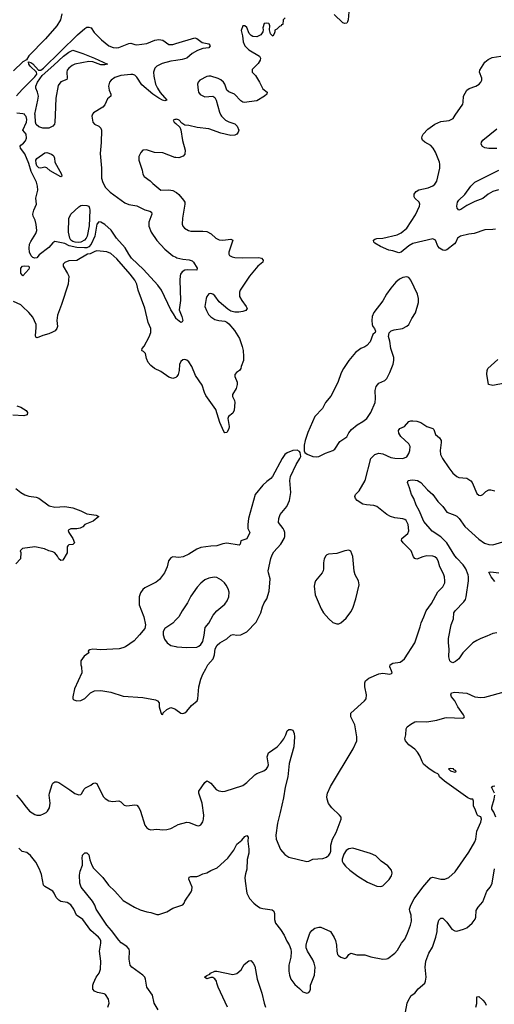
# Model space of a CAD drawing. Header units: inches. Extents: x 1473912 to 1647258, y 640388 to 773423.
# Tile 180 of 256: x 1558440 to 1563186, y 681120 to 690953. Entities that reach past the tile are written whole.
import ezdxf

# ---------------------------------------------------------------- set-up
doc = ezdxf.new("R2010")
doc.units = ezdxf.units.IN
doc.header["$MEASUREMENT"] = 0
for name, color, linetype in [('B5658', 7, 'Continuous'), ('B5659', 7, 'Continuous'), ('B5668', 7, 'Continuous'), ('B5669', 7, 'Continuous')]:
    doc.layers.add(name, color=color, linetype=linetype)

msp = doc.modelspace()

# ---------------------------------------------------------------- linework, layer by layer
at = {"layer": 'B5658', "color": 5}
for points, elevation in [([(1560000, 687974.8), (1559976.9, 688016.9), (1559950, 688054), (1559857.7, 688250), (1559821.9, 688301.9), (1559677.4, 688457.4), (1559559.3, 688570), (1559529.8, 688610), (1559494.3, 688674.3), (1559408.9, 688770), (1559354, 688850), (1559290, 688907.7), (1559250, 688929.8), (1559230, 688934.4), (1559210, 688911.1), (1559190.4, 688790), (1559154.1, 688710), (1559130, 688683.1), (1559110, 688675.2), (1559087.1, 688672.9), (1559010, 688678), (1558935.4, 688695.4), (1558890, 688716.4), (1558790, 688738.4), (1558770, 688725.6), (1558730, 688678), (1558636.3, 688603.7), (1558610, 688575.1), (1558590, 688572), (1558570, 688577), (1558555.2, 688595.2), (1558539.6, 688630), (1558533.6, 688670), (1558539.7, 688710), (1558550, 688737.3), (1558602, 688818), (1558611.5, 688848.5), (1558605.7, 688905.7), (1558593.3, 688950), (1558575.1, 688990), (1558573, 689010), (1558582.6, 689050), (1558607.3, 689110), (1558602.6, 689170), (1558621.7, 689250), (1558619.8, 689290), (1558607.2, 689330), (1558556, 689436), (1558530, 689517.7), (1558492.7, 689612.7), (1558447.3, 689670), (1558443.7, 689690), (1558450, 689701), (1558478.9, 689721.1), (1558498.6, 689741.4), (1558509.2, 689770), (1558504, 689810), (1558472.3, 689850), (1558508.2, 689930), (1558510, 689955.3), (1558504.4, 689984.4), (1558493.1, 690000)], 760), ([(1558795.9, 690000), (1558792.9, 689930), (1558786.5, 689910), (1558770.2, 689890), (1558730, 689868.3), (1558671.9, 689868.1), (1558630, 689882.8), (1558604.7, 689904.7), (1558596.9, 689930), (1558593.2, 690000)], 740), ([(1559165.2, 690000), (1559163, 689990), (1559172.2, 689930), (1559188.2, 689910), (1559230, 689890.2), (1559240.6, 689880.6), (1559250.1, 689870.1), (1559257, 689850), (1559254.4, 689725.6), (1559245, 689615), (1559257.6, 689470), (1559256.6, 689370), (1559270, 689325.3), (1559297.5, 689277.5), (1559344, 689230), (1559490, 689124.3), (1559530, 689105.8), (1559610, 689092.9), (1559690, 689054.9), (1559740.3, 689040.3), (1559759.1, 689030), (1559762.4, 689010), (1559732.3, 688930), (1559732, 688890), (1559755.2, 688830), (1559810, 688748.9), (1559890, 688660.9), (1559970, 688594.6), (1560000, 688579.6)], 760), ([(1560000, 689957.3), (1559990, 689957), (1559976, 689950), (1559984, 689930), (1560000, 689916)], 780), ([(1560000, 689575.2), (1559990, 689575.4), (1559870, 689623), (1559787.9, 689627.9), (1559707.3, 689652.7), (1559670, 689649.2), (1559650, 689625.2), (1559632.1, 689587.9), (1559630.4, 689550), (1559665.5, 689450), (1559670.7, 689410.7), (1559685.2, 689385.2), (1559743.9, 689343.9), (1559770, 689316.3), (1559850, 689250.6), (1559930, 689252.4), (1559970, 689248), (1560000, 689231.4)], 780), ([(1560000, 687380), (1559970, 687370.9), (1559930, 687384.1), (1559850, 687439.2), (1559788.5, 687468.5), (1559750, 687498.5), (1559724, 687530), (1559707, 687570), (1559698, 687618), (1559679, 687639), (1559664.7, 687644.7), (1559662, 687650), (1559665.2, 687670), (1559686, 687694), (1559735, 687785), (1559750.8, 687830), (1559752.4, 687852.4), (1559749.8, 687870), (1559726.2, 687930), (1559690.8, 688070.8), (1559626.2, 688250), (1559612.7, 688310), (1559592.8, 688350), (1559546, 688410), (1559410, 688564.8), (1559350, 688617.7), (1559310, 688632.8), (1559210, 688643), (1559190, 688638.9), (1559144, 688616), (1559117.3, 688610), (1559010, 688549.4), (1558930, 688546), (1558890, 688529.2), (1558874, 688510), (1558876.3, 688490), (1558919.2, 688419.2), (1558930.4, 688390), (1558925.5, 688310), (1558859.3, 688110), (1558816.5, 688003.5), (1558810.3, 687950), (1558818.4, 687890), (1558813, 687870), (1558793.8, 687846.2), (1558769, 687831), (1558730, 687815.1), (1558670, 687800.5), (1558630, 687780.7), (1558610, 687777.2), (1558602.5, 687782.5), (1558598, 687798), (1558605.2, 687874.8), (1558603.9, 687910), (1558570, 687980.4), (1558530, 688029.7), (1558468.4, 688090), (1558450, 688104.5), (1558379.3, 688139.3)], 780), ([(1558410, 687096.3), (1558450, 687082.8), (1558506, 687050), (1558519.3, 687030), (1558513.3, 687006.7), (1558482.4, 686997.6), (1558370, 687002)], 780), ([(1558403.1, 686270), (1558450, 686230.4), (1558490, 686208.2), (1558530, 686193.4), (1558604.1, 686184.1), (1558630, 686175.5), (1558736.2, 686096.2), (1558790, 686084.9), (1558890, 686091.6), (1558970, 686076.5), (1559050, 686048.7), (1559110, 686017), (1559204.4, 686004.4), (1559230.8, 685990), (1559173.8, 685946.2), (1559090.7, 685910), (1559070, 685889.4), (1559045.1, 685874.9), (1559010, 685867.3), (1558950.5, 685869.5), (1558930, 685859), (1558924, 685850), (1558930.5, 685830), (1558973, 685773), (1558987.7, 685730), (1558970, 685712.3), (1558930.4, 685709.6), (1558920.7, 685699.3), (1558915.5, 685690), (1558913.7, 685630), (1558870, 685556.2), (1558850, 685551.6), (1558830, 685569.6), (1558816.6, 685596.6), (1558790, 685627.8), (1558770, 685639.6), (1558730, 685649.6), (1558689, 685670), (1558590, 685689.6), (1558467.5, 685672.5), (1558446, 685650), (1558451, 685631), (1558446.8, 685570), (1558402.9, 685517.1)], 780), ([(1560000, 685585.5), (1559971.1, 685588.9), (1559950, 685579), (1559927.3, 685550), (1559913, 685490), (1559887.3, 685430), (1559837, 685363), (1559804.1, 685335.9), (1559690, 685278.4), (1559670, 685262), (1559647, 685230), (1559634.4, 685190), (1559634.9, 685110), (1559681.2, 684990), (1559697.6, 684910), (1559690, 684872.3), (1559636.9, 684810), (1559584.4, 684750), (1559497.4, 684690), (1559470, 684679.1), (1559434.8, 684670), (1559370, 684664.9), (1559250, 684660.7), (1559170, 684666.6), (1559139.8, 684660.2), (1559124.7, 684650), (1559131.3, 684630), (1559083.5, 684596.5), (1559052, 684550), (1559051.3, 684510), (1559058, 684490), (1559061, 684430), (1558987.3, 684270), (1558971.3, 684190), (1558972, 684170), (1558982, 684162), (1559010.9, 684150.9), (1559050, 684154.8), (1559090, 684174.8), (1559149, 684230), (1559189.6, 684250.4), (1559250, 684254), (1559350, 684236), (1559475.9, 684195.9), (1559670, 684185.2), (1559799.1, 684159.1), (1559818, 684150), (1559834.9, 684130), (1559835.5, 684090), (1559850, 684034), (1559858, 684018), (1559870, 684014), (1559875.3, 684030), (1559910, 684062.8), (1559950, 684082.8), (1559990, 684070.8), (1560000, 684063.3)], 820), ([(1560000, 684958.5), (1559970, 684927.3), (1559890, 684871.3), (1559876.2, 684843.8), (1559873, 684810), (1559887.1, 684767.1), (1559914.3, 684730), (1559950, 684704.2), (1560000, 684692.8)], 840), ([(1558407.1, 683207.1), (1558455.5, 683155.5), (1558490, 683104.9), (1558539, 683050), (1558590, 683015.3), (1558610.2, 683010.2), (1558649.7, 683010.3), (1558679.6, 683020.4), (1558704, 683036), (1558718, 683050), (1558737.4, 683082.6), (1558746, 683130), (1558734.4, 683210), (1558736.8, 683230), (1558763.5, 683316.5), (1558771.2, 683328.8), (1558790, 683340.5), (1558810, 683341.6), (1558830, 683335.5), (1558941.5, 683261.5), (1558990, 683224), (1559030, 683211.3), (1559050, 683216), (1559057.5, 683222.5), (1559086, 683270), (1559098, 683282), (1559150, 683307.7), (1559170, 683324), (1559190, 683330.8), (1559210, 683326), (1559274.7, 683194.7), (1559294.5, 683174.5), (1559330, 683150.4), (1559370, 683143.7), (1559430, 683152.2), (1559450, 683140.4), (1559484, 683110), (1559510, 683102), (1559590, 683110.5), (1559610, 683107.3), (1559630, 683086.8), (1559648.2, 683050), (1559690.5, 682910), (1559710, 682880.7), (1559730, 682867.3), (1559750, 682862), (1559810, 682870.5), (1559870, 682861.6), (1559910, 682864.4), (1559950, 682874.4), (1560000, 682901.5)], 780), ([(1559321.2, 681090), (1559336, 681130), (1559329.3, 681170), (1559298, 681218), (1559285.6, 681225.6), (1559216.6, 681236.6), (1559189.3, 681250), (1559171.8, 681271.8), (1559171.8, 681310), (1559178.4, 681330), (1559206.3, 681390), (1559235.1, 681430), (1559248.2, 681471.8), (1559252.6, 681550), (1559239.3, 681650), (1559251.9, 681730), (1559250, 681753.2), (1559244, 681770), (1559226.6, 681790), (1559150, 681858.3), (1559070, 681966.9), (1559007.8, 682010), (1558981.1, 682070), (1558952, 682112), (1558915.6, 682135.6), (1558850, 682147.6), (1558830, 682158.3), (1558805.1, 682185.1), (1558786, 682230), (1558771.3, 682251.3), (1558690, 682296.2), (1558679.7, 682310), (1558657.8, 682417.8), (1558637.2, 682470), (1558600.4, 682540.4), (1558546.6, 682606.6), (1558510, 682636), (1558464.8, 682644.8), (1558430, 682677.6)], 780), ([(1559824.2, 681064.2), (1559785.1, 681130), (1559767, 681210), (1559709.7, 681289.7), (1559698, 681370), (1559689.7, 681389.7), (1559671, 681411), (1559560.7, 681490), (1559546, 681510), (1559535.1, 681570), (1559538.5, 681650), (1559533.5, 681670), (1559510, 681696.4), (1559454.4, 681734.4), (1559430, 681759.1), (1559358, 681858), (1559309.8, 681910), (1559205.6, 682070), (1559190.5, 682110.5), (1559167.7, 682150), (1559054.7, 682290), (1559042.4, 682330), (1559039.5, 682410), (1559044.5, 682450), (1559066.6, 682510), (1559069.2, 682549.2), (1559064, 682576), (1559068, 682610), (1559090, 682632), (1559110, 682631.3), (1559130, 682612), (1559142, 682562), (1559161.6, 682510), (1559179, 682479), (1559270, 682386.7), (1559327.3, 682310), (1559390, 682250.5), (1559476.3, 682156.3), (1559589.4, 682089.4), (1559643.4, 682063.4), (1559710, 682042.3), (1559750, 682037.4), (1559810, 682017), (1559830, 682015.8), (1559910, 682043), (1559970, 682080.5), (1560000, 682090.8)], 760)]:
    msp.add_lwpolyline(points, dxfattribs=dict(at, elevation=elevation))
for points, elevation in [([(1558850, 689383.7), (1558744.9, 689444.9), (1558710, 689473.6), (1558690, 689480.9), (1558650.4, 689469.6), (1558630, 689472), (1558610, 689492.3), (1558604.7, 689515.3), (1558600.7, 689550), (1558610, 689564.9), (1558690, 689623.4), (1558710, 689625.1), (1558756.5, 689610), (1558770, 689600.9), (1558782.2, 689590), (1558789.1, 689570), (1558790.4, 689530), (1558858, 689410), (1558861, 689390)], 740), ([(1559030, 688728.3), (1558995.1, 688730), (1558970, 688738.3), (1558952.3, 688750), (1558941.1, 688770), (1558927.4, 688830), (1558932.4, 688967.6), (1558952.4, 689010), (1559030, 689084.1), (1559050, 689095.7), (1559070, 689099.6), (1559110, 689096.9), (1559130.2, 689090), (1559138.9, 689070), (1559140.6, 689050), (1559134.5, 688894.5), (1559115.6, 688790), (1559106.1, 688770), (1559089.4, 688750), (1559050, 688730.4)], 740), ([(1558470, 688394), (1558450, 688422), (1558450, 688470.6), (1558469.4, 688490), (1558490, 688495.8), (1558532.4, 688492.4), (1558535.2, 688475.2), (1558530, 688462.7)], 760)]:
    msp.add_lwpolyline(points, close=True, dxfattribs=dict(at, elevation=elevation))
at = {"layer": 'B5659', "color": 5}
for points, elevation in [([(1558862, 691010), (1558847.2, 690950), (1558810.9, 690890), (1558698.8, 690761.2), (1558530, 690591.6), (1558508.5, 690551.5), (1558470, 690530.7), (1558379.2, 690440.8)], 760), ([(1558407, 690193), (1558463.9, 690256.1), (1558590, 690380.4), (1558610.8, 690410), (1558609.2, 690430), (1558544.5, 690490), (1558532, 690510), (1558528.1, 690531.9), (1558550, 690526.8), (1558572.7, 690512.7), (1558629.3, 690449.3), (1558651.9, 690450), (1558679.7, 690470), (1559018.5, 690801.5), (1559090, 690864.8), (1559110, 690876.5), (1559130, 690879.6), (1559155.5, 690870), (1559186.1, 690826.1), (1559257.1, 690750), (1559330, 690692), (1559373.6, 690673.6), (1559410, 690671.3), (1559430, 690675.9), (1559530, 690715.3), (1559550, 690718.7), (1559590, 690704.6), (1559610, 690702.8), (1559710, 690714.3), (1559790, 690747.1), (1559830, 690755.6), (1559870, 690749.2), (1559930, 690706), (1559970, 690704.7), (1560000, 690713.6)], 760), ([(1558593.2, 690000), (1558592.7, 690010), (1558622.8, 690150), (1558626.6, 690190), (1558619.4, 690230), (1558600.9, 690270), (1558599.9, 690290), (1558617.1, 690330), (1558664.6, 690395.4), (1558782.1, 690497.9), (1558877.1, 690590), (1558930, 690628.4), (1558970, 690648.5), (1559070, 690616.1), (1559188.5, 690570), (1559317.3, 690510), (1559290, 690502.2), (1559250, 690503.4), (1559170.6, 690530.6), (1559130, 690535.8), (1558991.5, 690508.5), (1558964.2, 690495.8), (1558932.2, 690470), (1558916.4, 690450), (1558910.4, 690430), (1558916.3, 690370), (1558910, 690355.3), (1558850, 690331.8), (1558825.7, 690294.3), (1558803, 690170), (1558795.9, 690000)], 740), ([(1560000, 690545.3), (1559950, 690537.1), (1559865.5, 690514.5), (1559810.5, 690490), (1559790.3, 690470), (1559779.2, 690430), (1559779.7, 690390), (1559799.2, 690310), (1559816.9, 690270), (1559845.6, 690225.6), (1559910, 690148.7), (1559890, 690142), (1559867.3, 690150), (1559830, 690169.1), (1559770.9, 690210), (1559661.5, 690301.5), (1559610, 690379.5), (1559590, 690398), (1559570, 690404.2), (1559550, 690404.2), (1559450, 690394), (1559390, 690374.5), (1559354.8, 690350), (1559337.3, 690330), (1559326.8, 690290), (1559334.8, 690250), (1559350.8, 690210), (1559350.8, 690190), (1559319.2, 690160.8), (1559290, 690101.6), (1559270, 690078.7), (1559177.1, 690022.9), (1559167.3, 690010), (1559165.2, 690000)], 760), ([(1558493.1, 690000), (1558487.6, 690007.6), (1558470, 690013.6), (1558410, 690020.6)], 760)]:
    msp.add_lwpolyline(points, dxfattribs=dict(at, elevation=elevation))
at = {"layer": 'B5668', "color": 5}
for points, elevation in [([(1560452.5, 690000), (1560457, 689990), (1560498, 689950), (1560530, 689933.1), (1560590, 689912), (1560614, 689890), (1560630.4, 689850), (1560626, 689830), (1560610.6, 689810), (1560590, 689798), (1560550, 689796.8), (1560450, 689817.8), (1560330, 689861.7), (1560216.1, 689876.1), (1560130, 689897.2), (1560090, 689898.4), (1560060.5, 689920.5), (1560035.1, 689950), (1560010, 689957.6), (1560000, 689957.3)], 780), ([(1563198.8, 688861.2), (1563170, 688856), (1563090, 688854), (1562983, 688817), (1562929.7, 688809.7), (1562848.4, 688790), (1562817.6, 688770), (1562799.2, 688730), (1562786.4, 688713.6), (1562710, 688656), (1562690, 688648.9), (1562670, 688649.9), (1562636.2, 688670), (1562621.2, 688690), (1562597.2, 688750), (1562570, 688763.1), (1562370, 688717.7), (1562330, 688695.8), (1562253.7, 688630), (1562230, 688623.1), (1562170, 688644.4), (1562130, 688651.1), (1562049.2, 688689.2), (1561990, 688722.2), (1561981.1, 688730), (1561976.9, 688750), (1561990, 688761.1), (1562010, 688766.7), (1562070, 688769.3), (1562215.2, 688804.8), (1562255, 688825), (1562309.7, 688870), (1562396.4, 689003.6), (1562437.7, 689090), (1562440.5, 689110), (1562435.1, 689130), (1562391.8, 689170), (1562384.8, 689184.8), (1562384.7, 689210), (1562390, 689219.3), (1562403.9, 689236.1), (1562430, 689252.9), (1562525.1, 689274.9), (1562570, 689292.4), (1562591.1, 689308.9), (1562610, 689338.8), (1562639.7, 689470), (1562641.7, 689510), (1562637.4, 689530), (1562599.1, 689630), (1562575.8, 689670), (1562550, 689694.7), (1562490, 689729.7), (1562466.6, 689750), (1562460.4, 689770), (1562463.1, 689790), (1562472.8, 689810), (1562520.6, 689859.4), (1562590, 689908.7), (1562650, 689936), (1562733.2, 689946.8), (1562772.9, 689967.1), (1562795.1, 690000)], 780), ([(1560000, 689916), (1560040.5, 689880.5), (1560052.5, 689852.5), (1560067.7, 689747.7), (1560094.9, 689650), (1560090.4, 689610), (1560073.4, 689590), (1560030, 689574.7), (1560000, 689575.2)], 780), ([(1563210, 689665.5), (1563130, 689667.7), (1563090, 689674), (1563066.7, 689686.7), (1563054.7, 689710), (1563058, 689730), (1563071.6, 689750), (1563210, 689862)], 760), ([(1563227.7, 689252.3), (1563170, 689236.5), (1563125.3, 689210), (1563070, 689167.1), (1562990, 689135.9), (1562910, 689098.2), (1562850, 689056.9), (1562830, 689051.6), (1562815.8, 689070), (1562809.8, 689089.8), (1562818.9, 689130), (1562830, 689150.3), (1562891.4, 689208.6), (1562949.7, 689290), (1562989.7, 689330), (1563230, 689451.4)], 760), ([(1560000, 689231.4), (1560007.3, 689227.3), (1560030, 689208.2), (1560079.5, 689150), (1560090.3, 689130), (1560091.8, 689110), (1560068.7, 688970), (1560064.9, 688910), (1560070.7, 688890), (1560086.8, 688870), (1560127.1, 688847.1), (1560150, 688841.3), (1560270, 688842), (1560310, 688835.8), (1560353.2, 688813.2), (1560401.6, 688770), (1560432.9, 688752.9), (1560470.3, 688750.3), (1560550, 688759.3), (1560570, 688751), (1560531.8, 688630), (1560532.4, 688610), (1560538.7, 688598.7), (1560563.2, 688583.2), (1560590, 688576.9), (1560670, 688574.4), (1560830, 688579), (1560858, 688570), (1560875.5, 688550), (1560870.6, 688530), (1560820.5, 688490), (1560736.4, 688390), (1560644.4, 688250), (1560636.4, 688230), (1560639.3, 688190), (1560661.6, 688150), (1560705.5, 688090), (1560714, 688070), (1560701, 688050), (1560670, 688038.7), (1560630, 688032.4), (1560590, 688032.2), (1560550, 688042), (1560520.7, 688060.7), (1560436.1, 688136.1), (1560390, 688194), (1560370, 688211.8), (1560350, 688217), (1560330, 688215.1), (1560310.6, 688190), (1560304.4, 688170), (1560292.7, 688090), (1560306.7, 688050), (1560328.5, 688010), (1560350, 687986), (1560390, 687960.3), (1560430, 687948.9), (1560490, 687940.4), (1560510, 687932.7), (1560530, 687915.5), (1560589.2, 687849.2), (1560637, 687770), (1560666, 687690), (1560674.9, 687650), (1560679.3, 687590), (1560677.1, 687550), (1560653.4, 687490), (1560650.7, 687470), (1560638.8, 687450), (1560607.3, 687430), (1560590.6, 687410), (1560592.7, 687390), (1560613, 687333), (1560613.7, 687310), (1560603.7, 687270), (1560567.4, 687210), (1560568.9, 687190), (1560587.4, 687150), (1560591.7, 687130), (1560585.8, 687054.2), (1560570, 687021.6), (1560528.4, 686990), (1560522.6, 686970), (1560535, 686890), (1560530, 686867.3), (1560510, 686831.8), (1560490, 686826), (1560481.5, 686841.5), (1560440.3, 686930), (1560399.8, 687059.8), (1560300, 687200), (1560286.4, 687230), (1560264.2, 687304.2), (1560199.6, 687399.6), (1560160.5, 687490), (1560130, 687535.6), (1560110, 687551.5), (1560090, 687559.7), (1560070, 687555.1), (1560050, 687537.6), (1560039, 687510), (1560035.6, 687450), (1560023.1, 687410), (1560011.2, 687388.8), (1560000, 687380)], 780), ([(1560000, 688579.6), (1560010, 688574.6), (1560070, 688560.8), (1560134.6, 688554.6), (1560163.8, 688543.8), (1560177.3, 688530), (1560213.4, 688470), (1560210.2, 688449.8), (1560113.1, 688453.1), (1560090, 688449.8), (1560066, 688434), (1560049.4, 688410.6), (1560044.5, 688395.5), (1560040.2, 688350), (1560046.9, 688150), (1560034.6, 688054.6), (1560060.5, 687990), (1560070.6, 687949.4), (1560063.6, 687936.4), (1560050, 687929), (1560002.7, 687970), (1560000, 687974.8)], 760), ([(1563290, 687322), (1563170, 687299), (1563128, 687310), (1563111.4, 687411.4), (1563113.3, 687450), (1563122.4, 687470), (1563219.8, 687560.2)], 780), ([(1560000, 682901.5), (1560024.9, 682915.1), (1560110, 682938.7), (1560135.8, 682935.8), (1560210, 682904.4), (1560230, 682903.8), (1560250, 682913.4), (1560270, 682941), (1560278, 682970), (1560279.7, 683010), (1560266, 683130), (1560231.2, 683230), (1560229.7, 683250), (1560290, 683336), (1560310, 683350.8), (1560330, 683342.8), (1560350, 683326.8), (1560403.4, 683263.4), (1560430, 683250.6), (1560470, 683244.9), (1560493.1, 683246.9), (1560670, 683305.5), (1560710, 683333.4), (1560790, 683412.7), (1560810, 683424.4), (1560881.2, 683450), (1560907, 683470), (1560920.7, 683490), (1560927, 683510), (1560916, 683590), (1560927.5, 683632.5), (1561015.1, 683690), (1561052.3, 683730), (1561080.9, 683770), (1561102.7, 683810), (1561115.3, 683850), (1561130, 683864.7), (1561150, 683864.7), (1561170, 683858), (1561183.8, 683823.8), (1561186.4, 683790), (1561181.3, 683690), (1561134.1, 683525.9), (1561122.7, 683390), (1561093.4, 683290), (1561078.3, 683181.7), (1561046, 683034), (1561017.1, 682930), (1561001.1, 682810), (1561005.3, 682770), (1561047, 682667), (1561090, 682616), (1561132, 682590), (1561310, 682547), (1561330, 682550.4), (1561370, 682568.2), (1561470, 682577.1), (1561509, 682590), (1561531.3, 682608.7), (1561543.7, 682630), (1561549.4, 682650), (1561552.7, 682710), (1561569.2, 682770), (1561604.1, 682835.9), (1561656, 682970), (1561654, 682990), (1561638.9, 683010), (1561562, 683082), (1561526.9, 683126.9), (1561512.8, 683170), (1561512, 683192), (1561519.1, 683230), (1561546.3, 683293.7), (1561774.1, 683670), (1561812.2, 683752.2), (1561812.2, 683792.2), (1561789.6, 683910), (1561752, 683990), (1561752.5, 684027.5), (1561889, 684150), (1561905.2, 684170), (1561909.2, 684210), (1561892.3, 684290), (1561892.3, 684330), (1561899.3, 684350), (1561930, 684375.3), (1562030, 684420.3), (1562070, 684425.3), (1562142.5, 684417.5), (1562157.7, 684422.3), (1562163.7, 684430), (1562158.4, 684450), (1562139.5, 684490), (1562143.7, 684510), (1562170, 684525.5), (1562242.7, 684537.3), (1562268.1, 684551.9), (1562286.6, 684570), (1562391.5, 684730), (1562444, 684890), (1562453, 684930), (1562481.3, 684990), (1562503, 685050), (1562557.8, 685122.2), (1562622.3, 685237.7), (1562670, 685290.4), (1562689.7, 685330), (1562692.1, 685350), (1562687.6, 685390), (1562678.8, 685418.8), (1562642.4, 685490), (1562624.2, 685550), (1562610, 685573.3), (1562590, 685589.6), (1562570, 685595.8), (1562510, 685597.4), (1562470, 685589.7), (1562410, 685563.6), (1562391.3, 685571.3), (1562376.2, 685590), (1562355.6, 685650), (1562274, 685730), (1562258.9, 685750), (1562261.1, 685770), (1562319.7, 685820.3), (1562332.2, 685847.8), (1562325, 685910), (1562303.5, 685950), (1562290, 685960.8), (1562270, 685967.9), (1562190, 685979.1), (1562146.3, 685990), (1562110, 686012.4), (1562011.6, 686091.6), (1561982.1, 686102.1), (1561906.8, 686106.8), (1561870, 686114.7), (1561814.7, 686150), (1561796.9, 686170), (1561791.1, 686190), (1561796.9, 686210), (1561833, 686247), (1561893.7, 686350), (1561950.9, 686570), (1561990, 686610.2), (1562030, 686624.3), (1562070, 686618.2), (1562150, 686581.5), (1562190, 686574), (1562270, 686571.6), (1562310, 686588.8), (1562330, 686620.5), (1562341.4, 686650), (1562344.5, 686690), (1562330, 686716.9), (1562249.8, 686789.8), (1562230, 686823.7), (1562227.3, 686850), (1562239.6, 686870), (1562288.8, 686891.2), (1562330, 686939.3), (1562350, 686946.7), (1562370, 686946.7), (1562410, 686942.4), (1562450, 686930.4), (1562510, 686890.4), (1562570.4, 686870.4), (1562580.7, 686860.7), (1562598, 686810), (1562638.4, 686778.4), (1562652.7, 686750), (1562654.4, 686730), (1562643.1, 686650), (1562646.7, 686610), (1562667.2, 686570), (1562730, 686476.4), (1562770, 686425.5), (1562810, 686390.4), (1562830, 686382.4), (1562910, 686374), (1562950, 686346), (1562962.8, 686330), (1563010, 686222), (1563030, 686204.7), (1563050, 686202), (1563070, 686212), (1563100.2, 686239.8), (1563130, 686256), (1563150, 686256), (1563190, 686246)], 780), ([(1560000, 684063.3), (1560050, 684026), (1560070, 684022.8), (1560090, 684030.7), (1560110, 684048), (1560156.5, 684103.5), (1560213, 684150), (1560219.7, 684170), (1560229.9, 684290), (1560250, 684366.7), (1560270, 684418.4), (1560302.4, 684470), (1560319.6, 684510), (1560373.3, 684570), (1560388, 684610), (1560394.3, 684670), (1560413.4, 684706.6), (1560440.9, 684730), (1560509.8, 684770.2), (1560550, 684804.9), (1560573.2, 684813.2), (1560612.7, 684807.3), (1560650, 684810.7), (1560710, 684839.1), (1560803.9, 684936.1), (1560851.6, 685028.4), (1560866.6, 685090), (1560883.7, 685130), (1560911.8, 685170), (1560934.3, 685245.7), (1560944, 685370), (1560926.6, 685430), (1560925.2, 685450), (1560949.6, 685570.4), (1560963.7, 685610), (1560981.2, 685638.8), (1561050, 685714.8), (1561085.1, 685770), (1561091.3, 685790), (1561091.5, 685830), (1561085.1, 685850), (1561075.1, 685870), (1561029.4, 685930), (1561029.5, 685970), (1561044.5, 686010), (1561109.7, 686090.3), (1561137.7, 686150), (1561151.1, 686230), (1561140.5, 686350), (1561147.3, 686390), (1561202.9, 686510), (1561242, 686570), (1561249.5, 686590), (1561245.2, 686630), (1561238.9, 686638.9), (1561214, 686654), (1561170, 686649.6), (1561112.8, 686627.2), (1561090, 686609.5), (1561063.7, 686570), (1560968.8, 686390), (1560952.2, 686370), (1560910, 686340.4), (1560870, 686303.5), (1560794.9, 686210), (1560726.4, 685970), (1560720.7, 685910), (1560722, 685870), (1560742, 685830), (1560710, 685768.7), (1560651.3, 685748.7), (1560645.4, 685714.6), (1560633.7, 685706.3), (1560510, 685723.6), (1560470, 685717.6), (1560410, 685698.9), (1560350, 685696.3), (1560250, 685681.6), (1560210, 685664.7), (1560130, 685614.7), (1560076, 685590), (1560030, 685582), (1560000, 685585.5)], 820), ([(1563210, 684831), (1563170, 684822), (1563110, 684794.7), (1563050, 684774.3), (1563010, 684752.6), (1562970, 684728.2), (1562950.3, 684710), (1562870.4, 684630), (1562830.4, 684570), (1562798, 684542), (1562770, 684529.5), (1562750, 684539.3), (1562742, 684550), (1562731.6, 684590), (1562732.9, 684667.1), (1562726, 684730), (1562727.4, 684772.6), (1562755.8, 684910), (1562776.9, 684970), (1562779.7, 685030), (1562793, 685050), (1562881.4, 685138.6), (1562896.1, 685163.9), (1562904.7, 685190), (1562927.7, 685350), (1562928.7, 685390), (1562924.5, 685410), (1562899.3, 685470), (1562875.8, 685510), (1562810, 685574.5), (1562790, 685599.8), (1562712, 685730), (1562649.9, 685789.9), (1562563.3, 685843.3), (1562481.6, 685941.6), (1562434.7, 686050), (1562404.8, 686104.8), (1562381.7, 686170), (1562356.9, 686210), (1562338, 686278), (1562316, 686330), (1562325.2, 686350), (1562362.7, 686357.3), (1562394.7, 686354.7), (1562416, 686350), (1562450, 686330.6), (1562516, 686256), (1562570, 686210.5), (1562621.6, 686141.6), (1562670.2, 686090.2), (1562710, 686033.7), (1562790, 686005.2), (1562810, 685993.2), (1562833.7, 685970), (1562892.1, 685892.1), (1563030, 685766.5), (1563086.2, 685726.2), (1563130, 685710.2), (1563170, 685709.1), (1563270, 685739.3)], 760), ([(1560000, 684692.8), (1560010, 684690.5), (1560110, 684682.4), (1560210, 684688), (1560230, 684697.1), (1560250, 684714.4), (1560270, 684742), (1560285.6, 684805.6), (1560295.9, 684884.1), (1560330, 684926.4), (1560373.6, 685006.4), (1560410, 685048.7), (1560490, 685114.4), (1560515.8, 685150), (1560531.3, 685190), (1560534.9, 685234.9), (1560525.1, 685270), (1560506.2, 685306.2), (1560488.7, 685328.7), (1560456.6, 685356.6), (1560410, 685380.5), (1560384.4, 685384.4), (1560330, 685375.8), (1560290, 685358.9), (1560252.8, 685327.2), (1560215.3, 685284.7), (1560150, 685194.5), (1560117.8, 685130), (1560063.7, 685050), (1560030.2, 684989.8), (1560000, 684958.5)], 840), ([(1563190, 685342), (1563154.7, 685390), (1563130, 685434), (1563150, 685439.1), (1563230, 685428)], 740), ([(1560000, 682090.8), (1560070, 682114.8), (1560085.2, 682130), (1560092.7, 682150), (1560155.9, 682244.1), (1560161.5, 682258.5), (1560163.7, 682290), (1560132.7, 682370), (1560135.3, 682390), (1560150, 682396.3), (1560210, 682397.1), (1560230, 682402.4), (1560270, 682423.7), (1560310, 682433.4), (1560350, 682456.5), (1560415.8, 682484.2), (1560519.7, 682580.3), (1560580.1, 682659.9), (1560610, 682718), (1560660.2, 682759.8), (1560690, 682794.8), (1560710, 682806), (1560726, 682790), (1560720.5, 682750), (1560730.4, 682670), (1560730.3, 682630), (1560715.1, 682564.9), (1560710.3, 682470), (1560697, 682423), (1560692.7, 682387.3), (1560693.2, 682350), (1560711.8, 682230), (1560736.5, 682176.5), (1560780.7, 682130), (1560818.9, 682098.9), (1560844.2, 682084.2), (1560870, 682076.9), (1560964.4, 682064.4), (1560982, 682050), (1560986.7, 682026.7), (1560987.1, 681967.1), (1560998.4, 681930), (1561047.9, 681867.9), (1561086, 681810), (1561110.4, 681750.4), (1561134, 681714), (1561150.4, 681670), (1561154.6, 681645.4), (1561152.7, 681590), (1561132.7, 681510), (1561132.4, 681450), (1561139.3, 681410), (1561152.1, 681372.1), (1561190, 681318.8), (1561239.1, 681279.1), (1561270, 681244.7), (1561310, 681231.3), (1561330, 681238), (1561342, 681250), (1561349.1, 681270.9), (1561349.2, 681310), (1561388.2, 681411.8), (1561393.1, 681490), (1561384.4, 681530), (1561370, 681562.7), (1561318, 681650), (1561304.8, 681684.8), (1561303.7, 681710), (1561310, 681742), (1561341.2, 681830), (1561361.5, 681858.5), (1561390, 681881), (1561430, 681890.8), (1561450, 681890.7), (1561546.4, 681846.4), (1561585.5, 681785.5), (1561596.4, 681756.4), (1561607.7, 681710), (1561610.6, 681650), (1561618, 681618), (1561626.4, 681606.4), (1561650, 681590.7), (1561690, 681578.8), (1561698.6, 681581.4), (1561711.9, 681588.1), (1561730, 681618), (1561750, 681630.8), (1561810, 681615.5), (1561890, 681612.7), (1561950, 681594.9), (1562070, 681570.5), (1562107.2, 681572.8), (1562122, 681578), (1562190, 681630.5), (1562219, 681661), (1562256.9, 681730), (1562289.8, 681770.2), (1562319.2, 681830), (1562348.2, 681910), (1562356.4, 681950), (1562355.1, 682010), (1562339.7, 682050), (1562338.9, 682070), (1562351, 682110), (1562385.8, 682174.2), (1562469.5, 682290.5), (1562550, 682384.2), (1562570, 682391.1), (1562650, 682370.6), (1562690, 682371), (1562732.1, 682387.9), (1562795.5, 682444.5), (1562930, 682640.5), (1562990, 682741.2), (1563001.1, 682770), (1563012, 682850), (1563050, 682939.3), (1563055.9, 682970), (1563050, 682993), (1563022.8, 683002.8), (1563012.5, 683012.5), (1562993.5, 683070), (1562979.1, 683099.1), (1562978.5, 683150), (1562970, 683167), (1562950, 683168), (1562920.9, 683180.9), (1562687.3, 683347.3), (1562636, 683390), (1562631.8, 683411.8), (1562621.2, 683421.2), (1562590, 683435.4), (1562532.6, 683472.6), (1562478.3, 683518.3), (1562463.6, 683543.6), (1562441.5, 683601.5), (1562419, 683639), (1562390, 683667.8), (1562330, 683711.8), (1562297, 683750), (1562292, 683770), (1562300.7, 683810), (1562304.5, 683870), (1562315.1, 683890), (1562350, 683917.3), (1562390, 683940.5), (1562410, 683943.8), (1562510, 683941.3), (1562610, 683957.6), (1562690, 683982.4), (1562710, 683984.4), (1562864, 683976), (1562879.3, 683980.7), (1562888.7, 683990), (1562878, 684010), (1562822, 684090), (1562789.5, 684150), (1562758, 684190), (1562752.3, 684210), (1562759, 684230), (1562790, 684238.4), (1562910, 684228.1), (1562990, 684191.5), (1563050, 684183.1), (1563090, 684187.2), (1563297.6, 684242.4)], 760), ([(1563187, 683230), (1563159, 683290), (1563170, 683298.8), (1563190, 683301)], 740), ([(1563199.7, 682990), (1563179.8, 683039.8), (1563162, 683070), (1563159.5, 683090), (1563183.7, 683170), (1563189.4, 683210)], 740), ([(1562298.9, 681041.1), (1562314.7, 681130), (1562323.8, 681156.2), (1562353.8, 681206.2), (1562390, 681230.8), (1562425.8, 681274.2), (1562489.4, 681330), (1562498.7, 681350), (1562505.1, 681390), (1562494.3, 681490), (1562501.1, 681550), (1562529.7, 681630), (1562568.5, 681691.5), (1562602.4, 681790), (1562614, 681846), (1562617.4, 681910), (1562630, 681961), (1562650, 681980.7), (1562670, 681979.1), (1562710, 681939.1), (1562762.4, 681870), (1562790, 681853.7), (1562810, 681850.3), (1562879, 681870), (1562910, 681883.7), (1562962.7, 681930), (1562993.2, 681970), (1563001.2, 681990), (1563004.8, 682055.2), (1563025.2, 682090), (1563070, 682144.7), (1563112, 682250), (1563146.4, 682293.6), (1563164.4, 682330), (1563186.2, 682473.8)], 740), ([(1560518.3, 681090), (1560425.8, 681290), (1560409.6, 681330), (1560409.4, 681350), (1560390, 681373.2), (1560370, 681386), (1560350, 681386), (1560310, 681374), (1560289, 681390), (1560310, 681406), (1560340.2, 681419.8), (1560349, 681430), (1560390, 681450.4), (1560410, 681450.4), (1560570, 681417.6), (1560610, 681428.8), (1560655.3, 681464.7), (1560683.3, 681516.7), (1560730, 681554), (1560750, 681558), (1560776, 681530), (1560790, 681502), (1560814.4, 681370), (1560860.4, 681230), (1560883.1, 681130), (1560899.3, 681090)], 740), ([(1563001.6, 681090), (1563009.5, 681129.5), (1563010, 681194), (1563030, 681198.8), (1563070, 681162), (1563093.3, 681133.3), (1563104.9, 681110)], 720)]:
    msp.add_lwpolyline(points, dxfattribs=dict(at, elevation=elevation))
for points, elevation in [([(1562310, 688386.3), (1562270, 688378.5), (1562239, 688361), (1562202.3, 688330), (1562151.6, 688270), (1562107.6, 688210), (1562070, 688143.7), (1561982, 688030), (1561964.9, 687990), (1561960.7, 687950), (1561962.8, 687910), (1561970.8, 687890), (1561987.3, 687870), (1561996.8, 687843.2), (1561992.8, 687827.2), (1561970.6, 687809.4), (1561944.1, 687735.9), (1561910, 687698), (1561890, 687684.5), (1561850, 687669.4), (1561797.3, 687630), (1561730.5, 687550), (1561678, 687470), (1561655.6, 687424.4), (1561622.6, 687330), (1561550, 687192.3), (1561498.4, 687130), (1561468.2, 687070), (1561390, 686989.4), (1561322.3, 686830), (1561294.3, 686750), (1561283.8, 686703.8), (1561286, 686646), (1561291.3, 686630), (1561313.4, 686613.4), (1561370.4, 686590.4), (1561410, 686586.7), (1561430, 686590.4), (1561496.3, 686623.7), (1561570, 686650.3), (1561590, 686664.6), (1561640.4, 686739.6), (1561710, 686785.3), (1561732, 686828), (1561758.6, 686861.4), (1561814.3, 686905.7), (1561870, 686938.7), (1561909.6, 686970), (1561950.9, 687030), (1561993.6, 687130), (1561997.8, 687170), (1561994, 687250), (1562004.8, 687290), (1562030, 687321.5), (1562090, 687350.3), (1562109.9, 687370.1), (1562139.8, 687430), (1562173.1, 687513.1), (1562179.7, 687550), (1562179.4, 687579.4), (1562150, 687669), (1562140.9, 687740.9), (1562127, 687790), (1562134.5, 687825.5), (1562154.5, 687845.5), (1562184.8, 687855.2), (1562268, 687870), (1562309.4, 687890.6), (1562332.1, 687907.9), (1562360.9, 687970), (1562396.4, 688023.6), (1562428.3, 688130), (1562428.5, 688170), (1562418, 688210), (1562352.2, 688352.2), (1562330, 688378.4)], 820), ([(1561730, 685655.1), (1561690, 685649.6), (1561610, 685623), (1561526.4, 685613.6), (1561510.5, 685609.5), (1561500.4, 685599.6), (1561484.9, 685570), (1561479.1, 685530), (1561479.1, 685470), (1561474, 685450), (1561462.8, 685430), (1561398.8, 685350), (1561390.6, 685329.4), (1561385.2, 685294.8), (1561395.5, 685210), (1561455.5, 685070), (1561479.3, 685030), (1561530, 684968.8), (1561570, 684933.4), (1561610, 684918.7), (1561630, 684920.4), (1561650, 684928.4), (1561705.1, 684974.9), (1561750, 685039.1), (1561770, 685076.3), (1561800.4, 685170), (1561833, 685310), (1561827.6, 685350), (1561795.1, 685410), (1561784.7, 685444.7), (1561771.3, 685591.3), (1561750, 685644)], 820), ([(1562750, 683475.7), (1562726, 683470), (1562746, 683450), (1562790, 683439.5), (1562799.7, 683440.3), (1562803.6, 683450), (1562781.8, 683461.8), (1562776.9, 683470)], 760), ([(1561770, 682677.6), (1561730, 682674), (1561703.4, 682656.6), (1561680.2, 682619.8), (1561663.6, 682570), (1561664.7, 682550), (1561673, 682530), (1561697.9, 682497.9), (1561740.1, 682460.1), (1561820.2, 682400.2), (1561918.2, 682338.2), (1562010, 682298.7), (1562050, 682294.8), (1562070, 682302.3), (1562133.8, 682366.2), (1562156.6, 682403.4), (1562165.6, 682430), (1562159.2, 682459.2), (1562122.4, 682502.4), (1562055.1, 682550), (1562001.6, 682601.6), (1561946.4, 682626.4)], 780)]:
    msp.add_lwpolyline(points, close=True, dxfattribs=dict(at, elevation=elevation))
at = {"layer": 'B5669', "color": 5}
for points, elevation in [([(1561094, 690970), (1561074, 690950), (1561070, 690906), (1561058, 690902), (1561054, 690890), (1561036.9, 690883.1), (1561010, 690858), (1560992, 690848), (1560992, 690832), (1560984.7, 690810), (1560970, 690788), (1560949.4, 690810), (1560939, 690850), (1560941.2, 690890), (1560935.3, 690910), (1560930, 690914), (1560910, 690919.3), (1560885.2, 690914.8), (1560870.8, 690870), (1560874, 690850), (1560870.6, 690830), (1560850, 690802.7), (1560810, 690780.7), (1560770, 690785.1), (1560753.4, 690793.4), (1560735.6, 690815.6), (1560710, 690873.2), (1560690, 690892.7), (1560670, 690892.7), (1560654.4, 690845.6), (1560668, 690790), (1560674.8, 690730), (1560690.7, 690690), (1560730.8, 690650), (1560837.3, 690590), (1560848, 690570), (1560844.4, 690550), (1560824.6, 690515.4), (1560776.4, 690470), (1560765.9, 690454.1), (1560764.9, 690430), (1560796.4, 690396.4), (1560839.5, 690330), (1560870, 690260.7), (1560915.5, 690230), (1560912.7, 690210), (1560888, 690190), (1560810, 690143.5), (1560685.3, 690125.3), (1560670, 690127.8), (1560650, 690140.7), (1560588.7, 690208.7), (1560530, 690231.1), (1560512.4, 690250), (1560490.9, 690310), (1560476.3, 690330), (1560450, 690353.6), (1560424.4, 690364.4), (1560350, 690387.8), (1560330, 690389.6), (1560310, 690384.7), (1560240.7, 690350), (1560224.9, 690330), (1560219.3, 690310), (1560223, 690250), (1560228.6, 690228.6), (1560244.2, 690204.2), (1560290, 690183.8), (1560370, 690187.3), (1560390, 690174.8), (1560403, 690150), (1560438.9, 690030), (1560452.5, 690000)], 780), ([(1561730.3, 691030), (1561723.7, 690950), (1561719.3, 690930), (1561710, 690918), (1561690, 690913), (1561670, 690920.4), (1561584.8, 691004.8)], 780), ([(1560000, 690713.6), (1560190, 690770.1), (1560210, 690763.9), (1560264.8, 690724.8), (1560330, 690712.6), (1560344.9, 690690), (1560330, 690671.8), (1560270, 690663.8), (1560216.3, 690643.7), (1560166.2, 690613.8), (1560110, 690569.7), (1560064.2, 690555.8), (1560000, 690545.3)], 760), ([(1562795.1, 690000), (1562869.5, 690110), (1562875.6, 690130), (1562876.2, 690190), (1562909.4, 690250), (1562935.1, 690264.9), (1563000.9, 690290), (1563033.2, 690310), (1563052.3, 690330), (1563062, 690350), (1563061.6, 690370), (1563036.9, 690430), (1563042, 690450), (1563091.5, 690530), (1563123.5, 690556.5), (1563165.1, 690574.9), (1563250, 690587.3)], 780)]:
    msp.add_lwpolyline(points, dxfattribs=dict(at, elevation=elevation))

doc.saveas('drawing.dxf')
